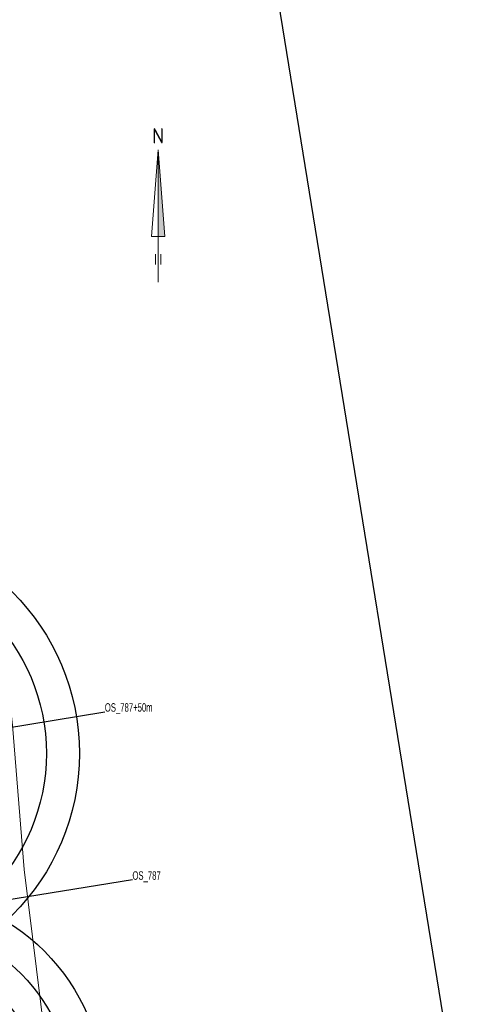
# Model space of a CAD drawing. Header units: metres. Extents: x 63969 to 66720, y 402115 to 403595.
# Tile 52 of 52: x 66141 to 66276, y 402954 to 403244. Entities that reach past the tile are written whole.
import ezdxf
from ezdxf.enums import TextEntityAlignment as Align

# ---------------------------------------------------------------- set-up
doc = ezdxf.new("R2010")
doc.units = ezdxf.units.M
doc.layers.add('BS-OVERIGE-TEKSTEN', color=253, linetype='CONTINUOUS', lineweight=0)
doc.layers.add('TO-NOORDPIJL', color=1, linetype='CONTINUOUS', lineweight=18)
doc.layers.add('DWARSPROFIEL_LOKATIE', color=125, linetype='CONTINUOUS')
doc.layers.add('Hulp dieptelijnen', color=78, linetype='CONTINUOUS')
doc.layers.add('TO-Viewport', color=152, linetype='CONTINUOUS', plot=False)
doc.styles.add('ISO', font='isocp.shx', dxfattribs={"height": 2.5})

# ---------------------------------------------------------------- blocks, each defined once
blk = doc.blocks.new('Grontmij-Noordpijl')
at = {"layer": 'TO-NOORDPIJL'}
for p, q in [((0, 0), (39, 0)), ((5.25, 0.8), (8.25, 0.8)), ((13.5, -2), (13.5, 2)), ((13.5, 2), (39, 0)), ((5.25, -0.8), (8.25, -0.8)), ((39, 0), (13.5, -2))]:
    blk.add_line(p, q, dxfattribs=at)
at = {"layer": 'TO-NOORDPIJL', "color": 7}
blk.add_solid([(39, 0), (13.5, -2), (13.5, 0)], dxfattribs=at)
at = {"layer": 'TO-NOORDPIJL', "lineweight": 50, "style": 'ISO'}
blk.add_text('N', height=4.5, rotation=270, dxfattribs=at).set_placement((40.92, 0), align=Align.CENTER)

msp = doc.modelspace()

# ---------------------------------------------------------------- linework, layer by layer
at = {"layer": 'BS-OVERIGE-TEKSTEN'}
msp.add_lwpolyline([(66159.26, 402834.57), (66159.26, 402834.6), (66153.77, 402878.78), (66151.28, 402911.16), (66148.72, 402944.46), (66142.69, 402993.64), (66139.21, 403036.18, 0.236351), (66111.33, 403082.1), (65976.88, 403166.56)], format="xyb", dxfattribs=at)
at = {"layer": 'DWARSPROFIEL_LOKATIE', "color": 203}
msp.add_lwpolyline([(66018.52, 402998.47), (66091.73, 403027.87), (66166.41, 403040.19)], dxfattribs=at)
at = {"layer": 'DWARSPROFIEL_LOKATIE'}
msp.add_polyline3d([(66174.54, 402990.65, 0), (66026.47, 402966.63, 0)], dxfattribs=at)
at = {"layer": 'Hulp dieptelijnen'}
for centre, radius in [((66091.73, 403027.87), 67.19), ((66091.73, 403027.87), 57.48), ((66106.48, 402927.42), 59.6), ((66106.48, 402927.42), 50.03), ((66106.48, 402927.42), 41.12)]:
    msp.add_circle(centre, radius, dxfattribs=at)
at = {"layer": 'TO-Viewport'}
msp.add_lwpolyline([(65446.1, 403089.49), (65725.62, 403030.06), (65698.46, 402902.23), (65940.5, 402850.8), (66276.42, 402886.97), (66216.98, 403253.29), (65522.44, 403400.87), (65446.1, 403089.49)], dxfattribs=at)

# ---------------------------------------------------------------- block references
at = {"layer": 'TO-NOORDPIJL', "rotation": 90}
msp.add_blockref('Grontmij-Noordpijl', (66182.12, 403166.74), dxfattribs=at)

# ---------------------------------------------------------------- texts
at = {"layer": 'DWARSPROFIEL_LOKATIE', "color": 203, "width": 0.68}
msp.add_text('OS_787+50m', height=2.5, dxfattribs=at).set_placement((66166.41, 403040.19))
at = {"layer": 'DWARSPROFIEL_LOKATIE', "width": 0.68}
msp.add_text('OS_787', height=2.5, dxfattribs=at).set_placement((66174.54, 402990.65))

doc.saveas('drawing.dxf')
